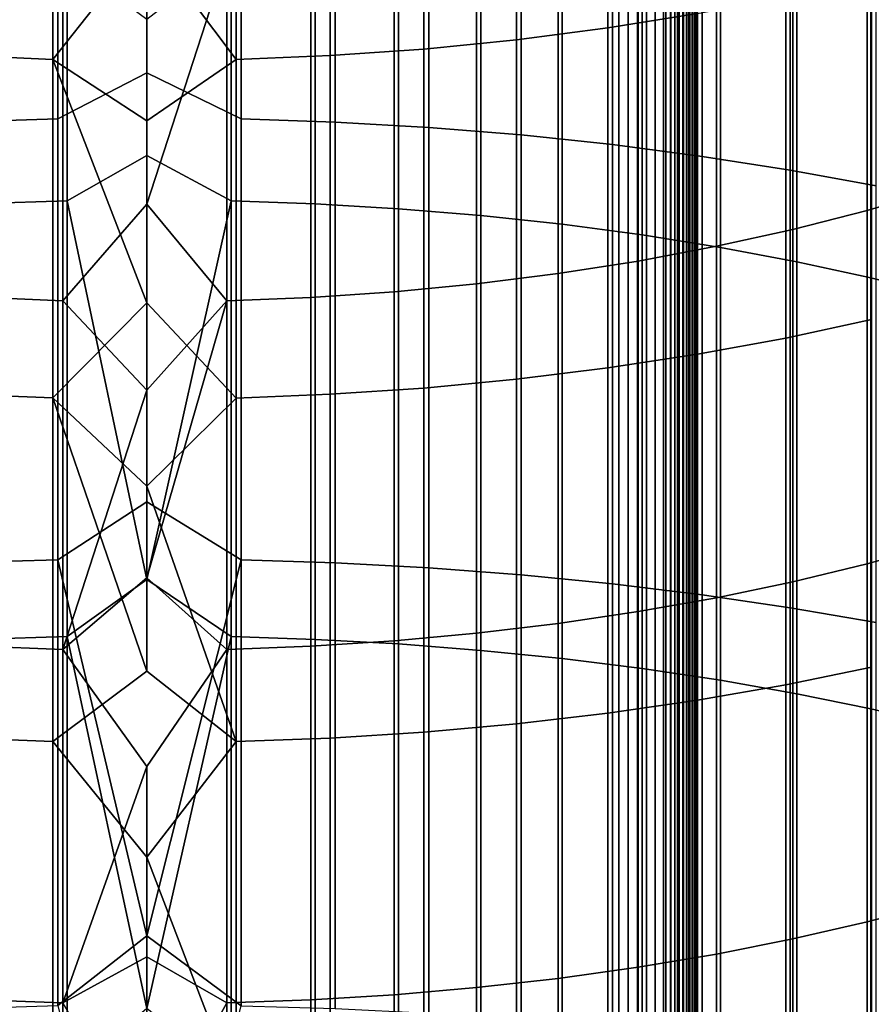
# Model space of a CAD drawing. Header units: metres. Extents: x -28 to 70, y -218 to 28.
# Tile 171 of 256: x -0.81 to 4.61, y -61.25 to -54.99. Entities that reach past the tile are written whole.
import ezdxf

# ---------------------------------------------------------------- set-up
doc = ezdxf.new("R2010")
doc.units = ezdxf.units.M
doc.layers.add('solid_10_261_432_XXX', color=7, linetype='CONTINUOUS')

msp = doc.modelspace()

# ---------------------------------------------------------------- linework, layer by layer
at = {"layer": 'solid_10_261_432_XXX'}
for points in [[(-3.3, -17.029387, 235.5), (-3.3, -180.294357, 235.5), (3.3, -180.294357, 235.5), (3.3, -17.029387, 235.5)], [(3, -17.029387, 225.5), (3, -180.294357, 225.5), (-3, -180.294357, 225.5), (-3, -17.029387, 225.5)], [(3.060268, -180.294357, 225.503647), (3, -180.294357, 225.5), (3, -17.029387, 225.5), (3.060268, -17.029387, 225.503647)], [(3.060268, -17.029387, 225.503647), (3.119658, -17.029387, 225.514526), (3.119658, -180.294357, 225.514526), (3.060268, -180.294357, 225.503647)], [(3.119658, -17.029387, 225.514526), (3.176794, -17.029387, 225.532303), (3.176794, -180.294357, 225.532303), (3.119658, -180.294357, 225.514526)], [(3.176794, -17.029387, 225.532303), (3.231933, -17.029387, 225.557053), (3.231934, -180.294357, 225.557053), (3.176794, -180.294357, 225.532303)], [(3.231933, -17.029387, 225.557053), (3.283684, -17.029387, 225.588272), (3.283684, -180.294357, 225.588272), (3.231934, -180.294357, 225.557053)], [(3.283684, -17.029387, 225.588272), (3.33129, -17.029387, 225.625504), (3.33129, -180.294357, 225.625504), (3.283684, -180.294357, 225.588272)], [(3.328463, -17.029387, 235.497971), (3.3, -17.029387, 235.5), (3.3, -180.294357, 235.5), (3.328463, -180.294357, 235.497971)], [(3.356374, -17.029387, 235.491898), (3.328463, -17.029387, 235.497971), (3.328463, -180.294357, 235.497971), (3.356374, -180.294357, 235.491898)], [(3.33129, -17.029387, 225.625504), (3.374055, -17.029387, 225.668213), (3.374055, -180.294357, 225.668213), (3.33129, -180.294357, 225.625504)], [(3.383135, -17.029387, 235.481903), (3.356374, -17.029387, 235.491898), (3.356374, -180.294357, 235.491898), (3.383135, -180.294357, 235.481903)], [(3.374055, -17.029387, 225.668213), (3.411355, -17.029387, 225.715775), (3.411355, -180.294357, 225.715775), (3.374055, -180.294357, 225.668213)], [(3.4082, -17.029387, 235.468201), (3.383135, -17.029387, 235.481903), (3.383135, -180.294357, 235.481903), (3.4082, -180.294357, 235.468201)], [(3.431058, -17.029387, 235.45108), (3.4082, -17.029387, 235.468201), (3.4082, -180.294357, 235.468201), (3.431058, -180.294357, 235.45108)], [(3.411355, -17.029387, 225.715775), (3.442644, -17.029387, 225.767471), (3.442644, -180.294357, 225.767471), (3.411355, -180.294357, 225.715775)], [(3.451243, -17.029387, 235.430862), (3.431058, -17.029387, 235.45108), (3.431058, -180.294357, 235.45108), (3.451243, -180.294357, 235.430862)], [(3.442644, -17.029387, 225.767471), (3.467465, -17.029387, 225.822586), (3.467465, -180.294357, 225.822586), (3.442644, -180.294357, 225.767471)], [(3.468343, -17.029387, 235.40799), (3.451243, -17.029387, 235.430862), (3.451243, -180.294357, 235.430862), (3.468343, -180.294357, 235.40799)], [(3.467465, -17.029387, 225.822586), (3.485456, -17.029387, 225.88028), (3.485456, -180.294357, 225.88028), (3.467465, -180.294357, 225.822586)], [(3.482009, -17.029387, 235.382904), (3.468343, -17.029387, 235.40799), (3.468343, -180.294357, 235.40799), (3.482009, -180.294357, 235.382904)], [(3.491963, -17.029387, 235.356125), (3.482009, -17.029387, 235.382904), (3.482009, -180.294357, 235.382904), (3.491963, -180.294357, 235.356125)], [(3.485456, -17.029387, 225.88028), (3.496354, -17.029387, 225.939728), (3.496354, -180.294357, 225.939728), (3.485456, -180.294357, 225.88028)], [(3.498001, -17.029387, 235.328201), (3.491963, -17.029387, 235.356125), (3.491963, -180.294357, 235.356125), (3.498001, -180.294357, 235.328201)], [(3.496354, -17.029387, 225.939728), (3.5, -17.029387, 226), (3.5, -180.294357, 226), (3.496354, -180.294357, 225.939728)], [(3.498001, -180.294357, 235.328201), (3.5, -180.294357, 235.300003), (3.5, -17.029387, 235.300003), (3.498001, -17.029387, 235.328201)], [(3.5, -17.029387, 235.300003), (3.5, -180.294357, 235.300003), (3.5, -180.294357, 226), (3.5, -17.029387, 226)], [(-0.567694, -55.618824, 486.978882), (0, -55.326817, 486.867096), (0, -52.629471, 485.631287), (-0.567694, -52.847759, 485.71759)], [(0, -52.629471, 485.631287), (0, -55.326817, 486.867096), (0.599433, -55.619534, 486.977264), (0.599433, -52.848511, 485.715973)], [(-1.16592, -52.868916, 485.672729), (-1.16592, -55.638741, 486.933502), (-0.567694, -55.618824, 486.978882), (-0.567694, -52.847759, 485.71759)], [(0.599433, -52.848511, 485.715973), (0.599433, -55.619534, 486.977264), (1.197506, -55.640175, 486.930206), (1.197506, -52.870441, 485.669495)], [(3.501391, -52.816547, 462.558777), (3.501391, -54.949501, 463.829742), (2.929983, -55.041458, 463.670471), (2.929983, -52.912857, 462.4021)], [(1.197506, -52.870441, 485.669495), (1.197506, -55.640175, 486.930206), (1.791665, -55.674511, 486.851929), (1.791665, -52.906921, 485.592194)], [(1.791665, -52.906921, 485.592194), (1.791665, -55.674511, 486.851929), (2.379969, -55.722431, 486.742676), (2.379969, -52.957836, 485.484314)], [(2.929983, -52.912857, 462.4021), (2.929983, -55.041458, 463.670471), (2.348998, -55.11694, 463.539734), (2.348998, -52.991913, 462.273499)], [(2.379969, -52.957836, 485.484314), (2.379969, -55.722431, 486.742676), (2.960494, -55.783779, 486.602844), (2.960494, -53.02301, 485.346222)], [(2.348998, -52.991913, 462.273499), (2.348998, -55.11694, 463.539734), (1.760336, -55.175694, 463.437988), (1.760336, -53.053452, 462.173401)], [(2.960494, -53.02301, 485.346222), (2.960494, -55.783779, 486.602844), (3.531343, -55.858349, 486.432831), (3.531343, -53.102238, 485.178314)], [(-0.599433, -53.122307, 462.061371), (-0.599433, -55.241436, 463.324097), (-1.197506, -55.215744, 463.368591), (-1.197506, -53.095398, 462.105164)], [(1.16592, -53.097271, 462.102112), (1.16592, -55.217533, 463.365509), (0.567694, -55.242321, 463.322571), (0.567694, -53.12323, 462.059875)], [(1.760336, -53.053452, 462.173401), (1.760336, -55.175694, 463.437988), (1.16592, -55.217533, 463.365509), (1.16592, -53.097271, 462.102112)], [(3.531343, -53.102238, 485.178314), (3.531343, -55.858349, 486.432831), (4.090651, -55.945904, 486.233215), (4.090651, -53.195259, 484.981201)], [(-0.599433, -53.122307, 462.061371), (0, -54.486465, 462.863403), (-0.599433, -55.241436, 463.324097)], [(0.567694, -53.12323, 462.059875), (0.567694, -55.242321, 463.322571), (0, -54.486465, 462.863403), (0, -53.349514, 462.180511)], [(0, -53.186771, 484.456787), (0, -55.852383, 485.67807), (-0.507145, -56.14048, 485.789642), (-0.507145, -53.401985, 484.543152)], [(0.534932, -56.141113, 485.788208), (0, -55.852383, 485.67807), (0, -53.186771, 484.456787), (0.534932, -53.402657, 484.541718)], [(4.090651, -53.195259, 484.981201), (4.090651, -55.945904, 486.233215), (4.636589, -56.046154, 486.004669), (4.636589, -53.301769, 484.755524)], [(-0.507145, -53.401985, 484.543152), (-0.507145, -56.14048, 485.789642), (-1.040938, -56.158592, 485.748352), (-1.040938, -53.421227, 484.50238)], [(1.068586, -53.422588, 484.499481), (1.068586, -56.159874, 485.745422), (0.534932, -56.141113, 485.788208), (0.534932, -53.402657, 484.541718)], [(1.598617, -53.455742, 484.42923), (1.598617, -56.191078, 485.674286), (1.068586, -56.159874, 485.745422), (1.068586, -53.422588, 484.499481)], [(2.123228, -53.502007, 484.331207), (2.123228, -56.234623, 485.575012), (1.598617, -56.191078, 485.674286), (1.598617, -53.455742, 484.42923)], [(2.640641, -53.561222, 484.205719), (2.640641, -56.290359, 485.447937), (2.123228, -56.234623, 485.575012), (2.123228, -53.502007, 484.331207)], [(3.1491, -53.63319, 484.053223), (3.1491, -56.358101, 485.293518), (2.640641, -56.290359, 485.447937), (2.640641, -53.561222, 484.205719)], [(3.646882, -53.717667, 483.874207), (3.646882, -56.437611, 485.112244), (3.1491, -56.358101, 485.293518), (3.1491, -53.63319, 484.053223)], [(4.1323, -53.814365, 483.669281), (4.1323, -56.528625, 484.904755), (3.646882, -56.437611, 485.112244), (3.646882, -53.717667, 483.874207)], [(4.603708, -53.922958, 483.439178), (4.603708, -56.630836, 484.671722), (4.1323, -56.528625, 484.904755), (4.1323, -53.814365, 483.669281)], [(4.57959, -53.98959, 465.492371), (4.57959, -56.20293, 466.729889), (5.036238, -56.069633, 466.976196), (5.036238, -53.849556, 465.734924)], [(5.059506, -54.043076, 483.184662), (5.059506, -56.743893, 484.414001), (4.603708, -56.630836, 484.671722), (4.603708, -53.922958, 483.439178)], [(4.107415, -54.1161, 465.273254), (4.107415, -56.323357, 466.507355), (4.57959, -56.20293, 466.729889), (4.57959, -53.98959, 465.492371)], [(3.621314, -54.228653, 465.078308), (3.621314, -56.430496, 466.309387), (4.107415, -56.323357, 466.507355), (4.107415, -54.1161, 465.273254)], [(3.122935, -54.32687, 464.908173), (3.122935, -56.523987, 466.136627), (3.621314, -56.430496, 466.309387), (3.621314, -54.228653, 465.078308)], [(2.613968, -54.410419, 464.763458), (2.613968, -56.603516, 465.989685), (3.122935, -56.523987, 466.136627), (3.122935, -54.32687, 464.908173)], [(2.096138, -54.479012, 464.644653), (2.096138, -56.668808, 465.869019), (2.613968, -56.603516, 465.989685), (2.613968, -54.410419, 464.763458)], [(1.571201, -54.532421, 464.552155), (1.571201, -56.719646, 465.775085), (2.096138, -56.668808, 465.869019), (2.096138, -54.479012, 464.644653)], [(-0.599433, -55.241436, 463.324097), (0, -54.486465, 462.863403), (0.567694, -55.242321, 463.322571), (0, -55.633411, 463.529388)], [(1.040938, -54.570461, 464.486267), (1.040938, -56.755859, 465.70816), (1.571201, -56.719646, 465.775085), (1.571201, -54.532421, 464.552155)], [(-1.068586, -54.568867, 464.489044), (-1.068586, -56.754341, 465.710968), (-0.534932, -56.776569, 465.669891), (-0.534932, -54.592216, 464.448578)], [(-0.534932, -54.592216, 464.448578), (-0.534932, -56.776569, 465.669891), (0, -56.162468, 465.316742), (0, -54.988979, 464.658417)], [(0.507145, -54.593006, 464.447235), (0, -54.988979, 464.658417), (0, -56.162468, 465.316742)], [(0.507145, -54.593006, 464.447235), (0, -56.162468, 465.316742), (0.507145, -56.777317, 465.668518)], [(0.507145, -54.593006, 464.447235), (0.507145, -56.777317, 465.668518), (1.040938, -56.755859, 465.70816), (1.040938, -54.570461, 464.486267)], [(4.608047, -54.717411, 464.23175), (4.608047, -56.895741, 465.449707), (4.061356, -57.013733, 465.231659), (4.061356, -54.84137, 464.017059)], [(4.061356, -54.84137, 464.017059), (4.061356, -57.013733, 465.231659), (3.501391, -57.116665, 465.041473), (3.501391, -54.949501, 463.829742)], [(3.501391, -54.949501, 463.829742), (3.501391, -57.116665, 465.041473), (2.929983, -57.204197, 464.8797), (2.929983, -55.041458, 463.670471)], [(2.929983, -55.041458, 463.670471), (2.929983, -57.204197, 464.8797), (2.348998, -57.276047, 464.746948), (2.348998, -55.11694, 463.539734)], [(2.348998, -55.11694, 463.539734), (2.348998, -57.276047, 464.746948), (1.760336, -57.331978, 464.643616), (1.760336, -55.175694, 463.437988)], [(-0.599433, -55.241436, 463.324097), (-0.599433, -57.394558, 464.527954), (-1.197506, -57.370102, 464.573151), (-1.197506, -55.215744, 463.368591)], [(1.16592, -55.217533, 463.365509), (1.16592, -57.371803, 464.570007), (0.567694, -57.395397, 464.526398), (0.567694, -55.242321, 463.322571)], [(1.760336, -55.175694, 463.437988), (1.760336, -57.331978, 464.643616), (1.16592, -57.371803, 464.570007), (1.16592, -55.217533, 463.365509)], [(-0.599433, -55.241436, 463.324097), (0, -55.633411, 463.529388), (0, -56.790096, 464.178284)], [(-0.599433, -55.241436, 463.324097), (0, -56.790096, 464.178284), (-0.599433, -57.394558, 464.527954)], [(0.567694, -55.242321, 463.322571), (0.567694, -57.395397, 464.526398), (0, -56.790096, 464.178284), (0, -55.633411, 463.529388)], [(-0.567694, -58.423595, 488.163361), (0, -58.05637, 488.030029), (0, -55.326817, 486.867096), (-0.567694, -55.618824, 486.978882)], [(0, -55.326817, 486.867096), (0, -58.05637, 488.030029), (0.599433, -58.424259, 488.161743), (0.599433, -55.619534, 486.977264)], [(-1.16592, -55.638741, 486.933502), (-1.16592, -58.442249, 488.117432), (-0.567694, -58.423595, 488.163361), (-0.567694, -55.618824, 486.978882)], [(0.599433, -55.619534, 486.977264), (0.599433, -58.424259, 488.161743), (1.197506, -58.443596, 488.114105), (1.197506, -55.640175, 486.930206)], [(1.197506, -55.640175, 486.930206), (1.197506, -58.443596, 488.114105), (1.791665, -58.475761, 488.034912), (1.791665, -55.674511, 486.851929)], [(1.791665, -55.674511, 486.851929), (1.791665, -58.475761, 488.034912), (2.379969, -58.520653, 487.924408), (2.379969, -55.722431, 486.742676)], [(2.379969, -55.722431, 486.742676), (2.379969, -58.520653, 487.924408), (2.960494, -58.578121, 487.782898), (2.960494, -55.783779, 486.602844)], [(2.960494, -55.783779, 486.602844), (2.960494, -58.578121, 487.782898), (3.531343, -58.64798, 487.610901), (3.531343, -55.858349, 486.432831)], [(0.534932, -56.141113, 485.788208), (0, -58.549824, 486.827332), (-0.507145, -56.14048, 485.789642), (0, -55.852383, 485.67807)], [(3.531343, -55.858349, 486.432831), (3.531343, -58.64798, 487.610901), (4.090651, -58.730003, 487.408966), (4.090651, -55.945904, 486.233215)], [(4.090651, -55.945904, 486.233215), (4.090651, -58.730003, 487.408966), (4.636589, -58.823917, 487.177765), (4.636589, -56.046154, 486.004669)], [(4.57959, -56.20293, 466.729889), (4.57959, -58.449532, 467.905975), (5.036238, -58.323071, 468.155853), (5.036238, -56.069633, 466.976196)], [(-0.507145, -56.14048, 485.789642), (-0.507145, -58.912281, 486.960205), (-1.040938, -58.929249, 486.918427), (-1.040938, -56.158592, 485.748352)], [(0.507145, -56.777317, 465.668518), (0, -56.162468, 465.316742), (-0.534932, -56.776569, 465.669891), (0, -57.345585, 465.957611)], [(0, -58.549824, 486.827332), (-0.507145, -58.912281, 486.960205), (-0.507145, -56.14048, 485.789642)], [(0.534932, -56.141113, 485.788208), (0.534932, -58.912872, 486.95874), (0, -58.549824, 486.827332)], [(1.068586, -56.159874, 485.745422), (1.068586, -58.93045, 486.915466), (0.534932, -58.912872, 486.95874), (0.534932, -56.141113, 485.788208)], [(1.598617, -56.191078, 485.674286), (1.598617, -58.959682, 486.843475), (1.068586, -58.93045, 486.915466), (1.068586, -56.159874, 485.745422)], [(2.123228, -56.234623, 485.575012), (2.123228, -59.000477, 486.743042), (1.598617, -58.959682, 486.843475), (1.598617, -56.191078, 485.674286)], [(4.107415, -56.323357, 466.507355), (4.107415, -58.563778, 467.680206), (4.57959, -58.449532, 467.905975), (4.57959, -56.20293, 466.729889)], [(2.640641, -56.290359, 485.447937), (2.640641, -59.052689, 486.614502), (2.123228, -59.000477, 486.743042), (2.123228, -56.234623, 485.575012)], [(3.1491, -56.358101, 485.293518), (3.1491, -59.11615, 486.458252), (2.640641, -59.052689, 486.614502), (2.640641, -56.290359, 485.447937)], [(3.646882, -56.437611, 485.112244), (3.646882, -59.190636, 486.274872), (3.1491, -59.11615, 486.458252), (3.1491, -56.358101, 485.293518)], [(3.621314, -56.430496, 466.309387), (3.621314, -58.665421, 467.47934), (4.107415, -58.563778, 467.680206), (4.107415, -56.323357, 466.507355)], [(3.122935, -56.523987, 466.136627), (3.122935, -58.75412, 467.304077), (3.621314, -58.665421, 467.47934), (3.621314, -56.430496, 466.309387)], [(4.1323, -56.528625, 484.904755), (4.1323, -59.275898, 486.064941), (3.646882, -59.190636, 486.274872), (3.646882, -56.437611, 485.112244)], [(2.613968, -56.603516, 465.989685), (2.613968, -58.829567, 467.154999), (3.122935, -58.75412, 467.304077), (3.122935, -56.523987, 466.136627)], [(4.603708, -56.630836, 484.671722), (4.603708, -59.371651, 485.829193), (4.1323, -59.275898, 486.064941), (4.1323, -56.528625, 484.904755)], [(2.096138, -56.668808, 465.869019), (2.096138, -58.89151, 467.032593), (2.613968, -58.829567, 467.154999), (2.613968, -56.603516, 465.989685)], [(1.571201, -56.719646, 465.775085), (1.571201, -58.939743, 466.937286), (2.096138, -58.89151, 467.032593), (2.096138, -56.668808, 465.869019)], [(5.059506, -56.743893, 484.414001), (5.059506, -59.477562, 485.568451), (4.603708, -59.371651, 485.829193), (4.603708, -56.630836, 484.671722)], [(1.040938, -56.755859, 465.70816), (1.040938, -58.974094, 466.869385), (1.571201, -58.939743, 466.937286), (1.571201, -56.719646, 465.775085)], [(-1.068586, -56.754341, 465.710968), (-1.068586, -58.972656, 466.872253), (-0.534932, -58.993744, 466.830566), (-0.534932, -56.776569, 465.669891)], [(-0.599433, -57.394558, 464.527954), (0, -56.790096, 464.178284), (0.567694, -57.395397, 464.526398), (0, -57.956276, 464.809967)], [(-0.534932, -56.776569, 465.669891), (-0.534932, -58.993744, 466.830566), (0, -57.345585, 465.957611)], [(0.507145, -56.777317, 465.668518), (0, -57.345585, 465.957611), (0, -58.538067, 466.580872)], [(0.507145, -56.777317, 465.668518), (0, -58.538067, 466.580872), (0.507145, -58.994453, 466.829163)], [(0.507145, -56.777317, 465.668518), (0.507145, -58.994453, 466.829163), (1.040938, -58.974094, 466.869385), (1.040938, -56.755859, 465.70816)], [(4.608047, -56.895741, 465.449707), (4.608047, -59.1068, 466.607147), (4.061356, -59.218742, 466.385956), (4.061356, -57.013733, 465.231659)], [(4.061356, -57.013733, 465.231659), (4.061356, -59.218742, 466.385956), (3.501391, -59.316395, 466.192993), (3.501391, -57.116665, 465.041473)], [(3.501391, -57.116665, 465.041473), (3.501391, -59.316395, 466.192993), (2.929983, -59.399437, 466.0289), (2.929983, -57.204197, 464.8797)], [(2.929983, -57.204197, 464.8797), (2.929983, -59.399437, 466.0289), (2.348998, -59.467602, 465.894196), (2.348998, -57.276047, 464.746948)], [(2.348998, -57.276047, 464.746948), (2.348998, -59.467602, 465.894196), (1.760336, -59.52066, 465.789368), (1.760336, -57.331978, 464.643616)], [(-0.534932, -58.993744, 466.830566), (0, -58.538067, 466.580872), (0, -57.345585, 465.957611)], [(1.760336, -57.331978, 464.643616), (1.760336, -59.52066, 465.789368), (1.16592, -59.558445, 465.714691), (1.16592, -57.371803, 464.570007)], [(-0.599433, -57.394558, 464.527954), (-0.599433, -59.580032, 465.672028), (-1.197506, -59.556831, 465.717896), (-1.197506, -57.370102, 464.573151)], [(-0.599433, -57.394558, 464.527954), (0, -57.956276, 464.809967), (0, -59.131683, 465.424316)], [(-0.599433, -57.394558, 464.527954), (0, -59.131683, 465.424316), (-0.599433, -59.580032, 465.672028)], [(0.567694, -57.395397, 464.526398), (0.567694, -59.58083, 465.670471), (0, -57.956276, 464.809967)], [(1.16592, -57.371803, 464.570007), (1.16592, -59.558445, 465.714691), (0.567694, -59.58083, 465.670471), (0.567694, -57.395397, 464.526398)], [(0.567694, -59.58083, 465.670471), (0, -59.131683, 465.424316), (0, -57.956276, 464.809967)], [(-0.567694, -58.423595, 488.163361), (0, -60.816158, 489.119293), (0.599433, -58.424259, 488.161743), (0, -58.05637, 488.030029)], [(4.57959, -58.449532, 467.905975), (4.57959, -60.727684, 469.019684), (5.036238, -60.608154, 469.27298), (5.036238, -58.323071, 468.155853)], [(-1.16592, -58.442249, 488.117432), (-1.16592, -61.277317, 489.223694), (-0.567694, -61.259933, 489.270111), (-0.567694, -58.423595, 488.163361)], [(-0.567694, -58.423595, 488.163361), (-0.567694, -61.259933, 489.270111), (0, -60.816158, 489.119293)], [(0, -60.816158, 489.119293), (0.599433, -61.260555, 489.268463), (0.599433, -58.424259, 488.161743)], [(0.599433, -58.424259, 488.161743), (0.599433, -61.260555, 489.268463), (1.197506, -61.278572, 489.220337), (1.197506, -58.443596, 488.114105)], [(1.197506, -58.443596, 488.114105), (1.197506, -61.278572, 489.220337), (1.791665, -61.308544, 489.140289), (1.791665, -58.475761, 488.034912)], [(1.791665, -58.475761, 488.034912), (1.791665, -61.308544, 489.140289), (2.379969, -61.350372, 489.028564), (2.379969, -58.520653, 487.924408)], [(4.107415, -58.563778, 467.680206), (4.107415, -60.835667, 468.790863), (4.57959, -60.727684, 469.019684), (4.57959, -58.449532, 467.905975)], [(0.507145, -58.994453, 466.829163), (0, -58.538067, 466.580872), (-0.534932, -58.993744, 466.830566), (0, -59.739651, 467.186401)], [(0.534932, -58.912872, 486.95874), (0, -61.277145, 487.903778), (-0.507145, -58.912281, 486.960205), (0, -58.549824, 486.827332)], [(2.379969, -58.520653, 487.924408), (2.379969, -61.350372, 489.028564), (2.960494, -61.403923, 488.885529), (2.960494, -58.578121, 487.782898)], [(2.960494, -58.578121, 487.782898), (2.960494, -61.403923, 488.885529), (3.531343, -61.469013, 488.71167), (3.531343, -58.64798, 487.610901)], [(3.621314, -58.665421, 467.47934), (3.621314, -60.931736, 468.58728), (4.107415, -60.835667, 468.790863), (4.107415, -58.563778, 467.680206)], [(3.122935, -58.75412, 467.304077), (3.122935, -61.015572, 468.409637), (3.621314, -60.931736, 468.58728), (3.621314, -58.665421, 467.47934)], [(3.531343, -58.64798, 487.610901), (3.531343, -61.469013, 488.71167), (4.090651, -61.545441, 488.507568), (4.090651, -58.730003, 487.408966)], [(4.090651, -58.730003, 487.408966), (4.090651, -61.545441, 488.507568), (4.636589, -61.632946, 488.273834), (4.636589, -58.823917, 487.177765)], [(2.613968, -58.829567, 467.154999), (2.613968, -61.086884, 468.258514), (3.122935, -61.015572, 468.409637), (3.122935, -58.75412, 467.304077)], [(2.096138, -58.89151, 467.032593), (2.096138, -61.145432, 468.13446), (2.613968, -61.086884, 468.258514), (2.613968, -58.829567, 467.154999)], [(-0.507145, -58.912281, 486.960205), (-0.507145, -61.715282, 488.053925), (-1.040938, -61.731094, 488.011688), (-1.040938, -58.929249, 486.918427)], [(0, -61.277145, 487.903778), (-0.507145, -61.715282, 488.053925), (-0.507145, -58.912281, 486.960205)], [(0.534932, -58.912872, 486.95874), (0.534932, -61.715836, 488.05246), (0, -61.277145, 487.903778)], [(1.068586, -58.93045, 486.915466), (1.068586, -61.732212, 488.008698), (0.534932, -61.715836, 488.05246), (0.534932, -58.912872, 486.95874)], [(1.571201, -58.939743, 466.937286), (1.571201, -61.191017, 468.037872), (2.096138, -61.145432, 468.13446), (2.096138, -58.89151, 467.032593)], [(-1.068586, -58.972656, 466.872253), (-1.068586, -61.222126, 467.971954), (-0.534932, -61.242058, 467.929718), (-0.534932, -58.993744, 466.830566)], [(0.507145, -58.994453, 466.829163), (0.507145, -61.242729, 467.928284), (1.040938, -61.223488, 467.969055), (1.040938, -58.974094, 466.869385)], [(1.040938, -58.974094, 466.869385), (1.040938, -61.223488, 467.969055), (1.571201, -61.191017, 468.037872), (1.571201, -58.939743, 466.937286)], [(1.598617, -58.959682, 486.843475), (1.598617, -61.759453, 487.935944), (1.068586, -61.732212, 488.008698), (1.068586, -58.93045, 486.915466)], [(2.123228, -59.000477, 486.743042), (2.123228, -61.797462, 487.834442), (1.598617, -61.759453, 487.935944), (1.598617, -58.959682, 486.843475)], [(-0.534932, -58.993744, 466.830566), (-0.534932, -61.242058, 467.929718), (0, -59.739651, 467.186401)], [(0.507145, -61.242729, 467.928284), (0.507145, -58.994453, 466.829163), (0, -59.739651, 467.186401), (0, -60.950081, 467.774048)], [(2.640641, -59.052689, 486.614502), (2.640641, -61.846115, 487.704498), (2.123228, -61.797462, 487.834442), (2.123228, -59.000477, 486.743042)], [(3.1491, -59.11615, 486.458252), (3.1491, -61.905243, 487.54657), (2.640641, -61.846115, 487.704498), (2.640641, -59.052689, 486.614502)], [(4.608047, -59.1068, 466.607147), (4.608047, -61.348915, 467.703278), (4.061356, -61.45472, 467.479065), (4.061356, -59.218742, 466.385956)], [(-0.599433, -59.580032, 465.672028), (0, -59.131683, 465.424316), (0.567694, -59.58083, 465.670471), (0, -60.316067, 466.021179)], [(3.646882, -59.190636, 486.274872), (3.646882, -61.974648, 487.361206), (3.1491, -61.905243, 487.54657), (3.1491, -59.11615, 486.458252)], [(4.061356, -59.218742, 466.385956), (4.061356, -61.45472, 467.479065), (3.501391, -61.547016, 467.283478), (3.501391, -59.316395, 466.192993)], [(4.1323, -59.275898, 486.064941), (4.1323, -62.054096, 487.148987), (3.646882, -61.974648, 487.361206), (3.646882, -59.190636, 486.274872)], [(4.603708, -59.371651, 485.829193), (4.603708, -62.143314, 486.910706), (4.1323, -62.054096, 487.148987), (4.1323, -59.275898, 486.064941)], [(3.501391, -59.316395, 466.192993), (3.501391, -61.547016, 467.283478), (2.929983, -61.625507, 467.117157), (2.929983, -59.399437, 466.0289)], [(2.929983, -59.399437, 466.0289), (2.929983, -61.625507, 467.117157), (2.348998, -61.689934, 466.980652), (2.348998, -59.467602, 465.894196)], [(5.059506, -59.477562, 485.568451), (5.059506, -62.242001, 486.647125), (4.603708, -62.143314, 486.910706), (4.603708, -59.371651, 485.829193)], [(2.348998, -59.467602, 465.894196), (2.348998, -61.689934, 466.980652), (1.760336, -61.740086, 466.874359), (1.760336, -59.52066, 465.789368)], [(1.760336, -59.52066, 465.789368), (1.760336, -61.740086, 466.874359), (1.16592, -61.775799, 466.798676), (1.16592, -59.558445, 465.714691)], [(-0.599433, -59.580032, 465.672028), (-0.599433, -61.7962, 466.755463), (-1.197506, -61.774269, 466.80191), (-1.197506, -59.556831, 465.717896)], [(-0.599433, -61.7962, 466.755463), (-0.599433, -59.580032, 465.672028), (0, -60.316067, 466.021179), (0, -61.509163, 466.600403)], [(0.567694, -59.58083, 465.670471), (0.567694, -61.796955, 466.753845), (0, -60.316067, 466.021179)], [(1.16592, -59.558445, 465.714691), (1.16592, -61.775799, 466.798676), (0.567694, -61.796955, 466.753845), (0.567694, -59.58083, 465.670471)], [(-0.534932, -61.242058, 467.929718), (0, -60.950081, 467.774048), (0, -59.739651, 467.186401)], [(0.567694, -61.796955, 466.753845), (0, -61.509163, 466.600403), (0, -60.316067, 466.021179)], [(4.57959, -60.727684, 469.019684), (4.57959, -63.03566, 470.070221), (5.036238, -62.923157, 470.326691), (5.036238, -60.608154, 469.27298)], [(4.107415, -60.835667, 468.790863), (4.107415, -63.137295, 469.838501), (4.57959, -63.03566, 470.070221), (4.57959, -60.727684, 469.019684)], [(-0.567694, -61.259933, 489.270111), (0, -63.604198, 490.134064), (0.599433, -61.260555, 489.268463), (0, -60.816158, 489.119293)], [(3.621314, -60.931736, 468.58728), (3.621314, -63.227718, 469.632355), (4.107415, -63.137295, 469.838501), (4.107415, -60.835667, 468.790863)], [(0.507145, -61.242729, 467.928284), (0, -60.950081, 467.774048), (-0.534932, -61.242058, 467.929718), (0, -62.169083, 468.343689)], [(3.122935, -61.015572, 468.409637), (3.122935, -63.306625, 469.452454), (3.621314, -63.227718, 469.632355), (3.621314, -60.931736, 468.58728)], [(2.613968, -61.086884, 468.258514), (2.613968, -63.373749, 469.299438), (3.122935, -63.306625, 469.452454), (3.122935, -61.015572, 468.409637)], [(2.096138, -61.145432, 468.13446), (2.096138, -63.428856, 469.173798), (2.613968, -63.373749, 469.299438), (2.613968, -61.086884, 468.258514)], [(1.571201, -61.191017, 468.037872), (1.571201, -63.471764, 469.075989), (2.096138, -63.428856, 469.173798), (2.096138, -61.145432, 468.13446)], [(-1.068586, -61.222126, 467.971954), (-1.068586, -63.501041, 469.009247), (-0.534932, -63.519802, 468.966461), (-0.534932, -61.242058, 467.929718)], [(-0.534932, -61.242058, 467.929718), (-0.534932, -63.519802, 468.966461), (0, -62.169083, 468.343689)], [(0.507145, -63.520435, 468.965027), (0.507145, -61.242729, 467.928284), (0, -62.169083, 468.343689), (0, -63.396393, 468.895233)], [(0.507145, -61.242729, 467.928284), (0.507145, -63.520435, 468.965027), (1.040938, -63.502323, 469.006317), (1.040938, -61.223488, 467.969055)], [(1.040938, -61.223488, 467.969055), (1.040938, -63.502323, 469.006317), (1.571201, -63.471764, 469.075989), (1.571201, -61.191017, 468.037872)]]:
    msp.add_3dface(points, dxfattribs=at)

doc.saveas('drawing.dxf')
